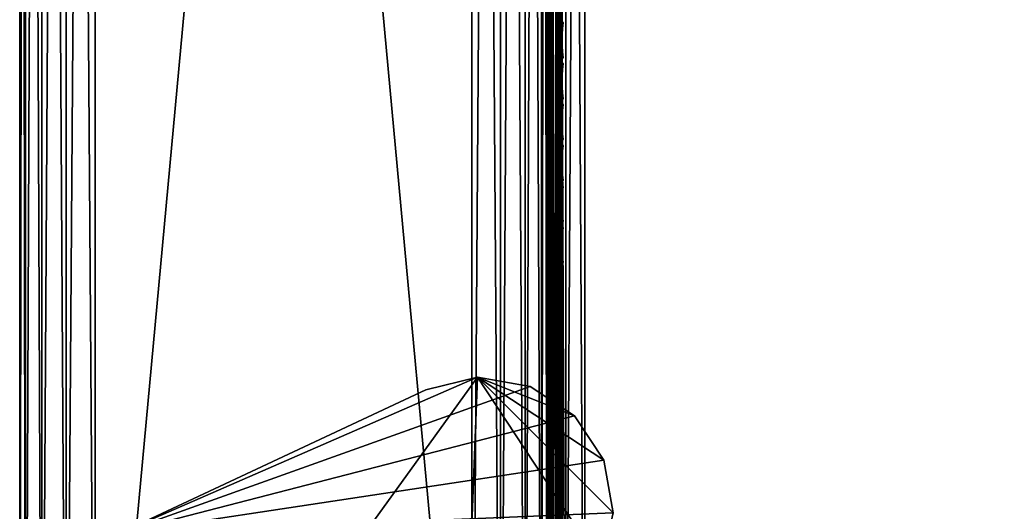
# Model space of a CAD drawing. Header units: inches. Extents: x 0 to 53, y -28.1 to 0.
# Tile 5 of 256: x 0 to 6.5, y -24.4 to -21.2. Entities that reach past the tile are written whole.
import ezdxf

# ---------------------------------------------------------------- set-up
doc = ezdxf.new("R2010")
doc.units = ezdxf.units.IN
doc.header["$LTSCALE"] = 0.03937
doc.header["$MEASUREMENT"] = 0
for name, color, linetype in [('A-FURN-3-ST', 151, 'Continuous'), ('A-FURN-3-ST-ARM', 165, 'Continuous'), ('A-FURN-3-ST-LGHW', 32, 'Continuous'), ('A-FURN-3-ST-SEAM', 250, 'Continuous'), ('A-FURN-3-STITCH', 15, 'Continuous')]:
    doc.layers.add(name, color=color, linetype=linetype)

msp = doc.modelspace()

# ---------------------------------------------------------------- meshes
at = {"layer": 'A-FURN-3-ST'}
mesh = msp.add_polyface(dxfattribs=at)
corners = [(3.75, -5.4592, 18), (49.25, -5.4592, 18), (3.75, -5.1746, 17.9626), (49.25, -5.1746, 17.9626), (3.75, -4.9094, 17.8528), (49.25, -4.9094, 17.8528), (3.75, -4.6816, 17.6781), (49.25, -4.6816, 17.6781), (3.75, -4.5068, 17.4505), (49.25, -4.5068, 17.4505), (3.75, -4.3968, 17.1854), (49.25, -4.3968, 17.1854), (3.75, -4.3592, 16.9008), (49.25, -4.3504, 5.5004), (3.75, -4.3504, 5.5004), (3.75, -4.3883, 5.3089), (49.25, -4.3883, 5.3089), (3.75, -4.4967, 5.1466), (49.25, -4.4967, 5.1466), (3.75, -4.659, 5.0381), (49.25, -4.659, 5.0381), (3.75, -4.8504, 5), (3.75, -27.51, 5), (3.625, -4.8504, 5.0335), (3.625, -27.51, 5.0335), (3.5335, -4.8504, 5.125), (3.5335, -4.5038, 5.3567), (3.625, -4.3839, 5.5004), (3.625, -4.4193, 5.3217), (3.625, -4.5204, 5.1703), (3.625, -4.6718, 5.069), (3.5335, -4.4842, 16.9008), (3.625, -4.3926, 16.9008), (3.625, -4.4292, 17.1767), (3.5335, -5.2069, 17.8418), (3.625, -5.4592, 17.9665), (3.625, -5.1833, 17.9302), (3.5335, -4.77, 17.5897), (3.625, -4.7053, 17.6544), (3.625, -4.5358, 17.4337), (3.5335, -4.615, 17.3879), (3.5335, -4.5175, 17.153), (3.625, -4.9261, 17.8238), (3.625, -26.91, 17.9665), (3.75, -26.91, 18)]
mesh.append_faces([[corners[k] for k in face] for face in [(0, 1, 2), (2, 3, 4), (4, 5, 6), (6, 7, 8), (8, 9, 10), (10, 11, 12), (12, 13, 14), (14, 13, 15), (15, 16, 17), (17, 18, 19), (19, 20, 21), (21, 22, 23), (23, 24, 25), (26, 27, 28), (28, 27, 14), (28, 14, 15), (28, 15, 29), (29, 15, 17), (29, 17, 30), (30, 17, 19), (30, 19, 23), (23, 19, 21), (23, 25, 30), (27, 31, 32), (27, 32, 14), (14, 32, 12), (31, 33, 32), (32, 33, 10), (32, 10, 12), (34, 35, 36), (37, 38, 39, 40), (40, 39, 33, 41), (35, 0, 36), (36, 0, 2), (36, 2, 42), (42, 2, 4), (42, 4, 38), (38, 4, 6), (38, 6, 39), (39, 6, 8), (39, 8, 33), (33, 8, 10), (35, 43, 0), (44, 1, 0)]])
mesh = msp.add_polyface(dxfattribs=at)
corners = [(49.375, -4.8504, 5.0335), (49.375, -27.51, 5.0335), (49.25, -4.8504, 5), (49.25, -4.3504, 5.5004), (49.375, -4.3839, 5.5004), (49.25, -4.3883, 5.3089), (49.375, -4.4193, 5.3217), (49.25, -4.4967, 5.1466), (49.375, -4.5204, 5.1703), (49.25, -4.659, 5.0381), (49.375, -4.6718, 5.069), (49.4665, -4.7068, 5.1536), (49.4665, -4.4754, 5.5003), (49.4665, -4.5038, 5.3567), (49.4665, -4.5851, 5.2349), (49.25, -4.3592, 16.9008), (49.375, -4.3926, 16.9008), (49.25, -5.4592, 18), (49.375, -5.4592, 17.9665), (49.25, -5.1746, 17.9626), (49.375, -5.1833, 17.9302), (49.25, -4.9094, 17.8528), (49.375, -4.9261, 17.8238), (49.25, -4.6816, 17.6781), (49.375, -4.7053, 17.6544), (49.25, -4.5068, 17.4505), (49.375, -4.5358, 17.4337), (49.25, -4.3968, 17.1854), (49.375, -4.4292, 17.1767), (49.4665, -4.5175, 17.153), (49.4665, -5.4592, 17.875), (49.25, -26.91, 18), (49.375, -26.91, 17.9665), (3.75, -5.1746, 17.9626), (3.75, -4.9094, 17.8528), (3.75, -4.6816, 17.6781), (3.75, -4.5068, 17.4505), (3.75, -4.3968, 17.1854), (3.75, -4.3592, 16.9008), (3.75, -4.3883, 5.3089), (3.75, -4.4967, 5.1466), (3.75, -4.659, 5.0381), (3.75, -4.8504, 5), (49.25, -27.51, 5)]
mesh.append_faces([[corners[k] for k in face] for face in [(0, 1, 2), (3, 4, 5), (5, 4, 6), (5, 6, 7), (7, 6, 8), (7, 8, 9), (9, 8, 10), (9, 10, 2), (2, 10, 0), (0, 10, 11), (12, 6, 4), (8, 6, 13, 14), (3, 15, 4), (4, 15, 16), (4, 16, 12), (17, 18, 19), (19, 18, 20), (19, 20, 21), (21, 20, 22), (21, 22, 23), (23, 22, 24), (23, 24, 25), (25, 24, 26), (25, 26, 27), (27, 26, 28), (27, 28, 15), (15, 28, 16), (16, 28, 29), (18, 30, 20), (17, 31, 18), (18, 32, 30), (33, 17, 19), (34, 19, 21), (35, 21, 23), (36, 23, 25), (37, 25, 27), (38, 27, 15), (15, 3, 38), (39, 3, 5), (40, 5, 7), (41, 7, 9), (42, 9, 2), (2, 43, 42)]])
mesh = msp.add_polyface(dxfattribs=at)
corners = [(3.5335, -4.8504, 5.125), (3.5335, -27.51, 5.125), (3.5, -4.8504, 5.25), (3.5, -4.6338, 5.3751), (3.5, -4.6004, 5.5002), (3.5335, -4.5038, 5.3567), (3.5335, -4.4754, 5.5003), (3.625, -4.3839, 5.5004), (3.625, -4.6718, 5.069), (3.5335, -4.7068, 5.1536), (3.5335, -4.5851, 5.2349), (3.625, -4.5204, 5.1703), (3.625, -4.4193, 5.3217), (3.5, -4.7253, 5.2835), (3.5, -4.6092, 16.9007), (3.5335, -4.4842, 16.9008), (3.5, -5.4592, 17.75), (3.5335, -5.4592, 17.875), (3.5, -5.2393, 17.7211), (3.5335, -5.2069, 17.8418), (3.5, -5.0343, 17.6362), (3.5335, -4.9719, 17.7445), (3.5, -4.8583, 17.5013), (3.5335, -4.77, 17.5897), (3.5, -4.7233, 17.3254), (3.5335, -4.615, 17.3879), (3.5, -4.6383, 17.1205), (3.5335, -4.5175, 17.153), (3.625, -4.4292, 17.1767), (3.625, -5.4592, 17.9665), (3.625, -5.1833, 17.9302), (3.625, -4.9261, 17.8238), (3.625, -4.7053, 17.6544), (3.5, -26.91, 17.75), (3.5335, -26.91, 17.875), (3.5, -27.51, 5.25), (3.5, -27.76, 5.5), (3.5, -27.76, 16.9)]
mesh.append_faces([[corners[k] for k in face] for face in [(0, 1, 2), (3, 4, 5), (5, 4, 6), (5, 6, 7), (8, 0, 9), (8, 9, 10, 11), (11, 10, 5, 12), (0, 2, 9), (9, 2, 13), (9, 13, 10), (10, 13, 3), (10, 3, 5), (4, 14, 6), (6, 14, 15), (6, 15, 7), (16, 17, 18), (18, 17, 19), (18, 19, 20), (20, 19, 21), (20, 21, 22), (22, 21, 23), (22, 23, 24), (24, 23, 25), (24, 25, 26), (26, 25, 27), (26, 27, 14), (14, 27, 15), (15, 27, 28), (17, 29, 19), (19, 30, 31, 21), (21, 31, 32, 23), (16, 33, 17), (17, 34, 29), (35, 4, 2), (2, 4, 3), (2, 3, 13), (4, 36, 14), (14, 37, 16), (18, 20, 16), (16, 20, 22), (16, 22, 24), (24, 26, 16), (16, 26, 14)]])
mesh = msp.add_polyface(dxfattribs=at)
corners = [(3.5335, -4.8504, 5.125), (3.625, -27.51, 5.0335), (3.5335, -27.51, 5.125), (3.5, -4.8504, 5.25), (3.5, -27.51, 5.25), (3.5335, -27.6535, 5.1535), (3.5, -27.635, 5.2835), (3.5335, -27.7752, 5.2348), (3.5, -27.7265, 5.375), (3.5335, -27.8565, 5.3565), (3.5, -27.76, 5.5), (3.5335, -27.885, 5.5), (3.625, -27.941, 5.3215), (3.625, -27.8399, 5.1701), (3.625, -27.6885, 5.069), (3.625, -27.9765, 16.9), (3.5335, -27.885, 16.9), (3.5, -27.76, 16.9), (3.5335, -27.8518, 17.1523), (3.5, -27.731, 17.12), (3.625, -27.186, 17.9302), (3.5335, -26.91, 17.875), (3.5335, -27.1624, 17.8418), (3.5335, -27.3975, 17.7444), (3.625, -27.4433, 17.8236), (3.5335, -27.5994, 17.5894), (3.625, -27.6641, 17.6541), (3.5, -26.91, 17.75), (3.5, -27.13, 17.721), (3.5, -27.335, 17.6361), (3.5, -27.511, 17.501), (3.5335, -27.7544, 17.3875), (3.5, -27.6461, 17.325), (3.5335, -5.4592, 17.875), (3.5, -4.6004, 5.5002), (3.5, -4.6092, 16.9007), (3.5, -5.4592, 17.75)]
mesh.append_faces([[corners[k] for k in face] for face in [(0, 1, 2), (3, 2, 4), (1, 5, 2), (2, 5, 4), (4, 5, 6), (6, 5, 7), (6, 7, 8), (8, 7, 9), (8, 9, 10), (10, 9, 11), (11, 9, 12), (13, 12, 9, 7), (13, 7, 5, 14), (11, 15, 16), (11, 16, 10), (10, 16, 17), (15, 18, 16), (16, 18, 19), (16, 19, 17), (20, 21, 22), (20, 22, 23, 24), (24, 23, 25, 26), (21, 27, 22), (22, 27, 28), (22, 28, 23), (23, 28, 29), (23, 29, 25), (25, 29, 30), (25, 30, 31), (31, 30, 32), (31, 32, 18), (18, 32, 19), (33, 27, 21), (6, 8, 4), (4, 8, 10), (4, 10, 34), (35, 10, 17), (36, 17, 27), (27, 17, 19), (27, 19, 32), (32, 30, 27), (27, 30, 29), (27, 29, 28)]])
mesh = msp.add_polyface(dxfattribs=at)
corners = [(3.75, -4.8504, 5), (49.25, -27.51, 5), (3.75, -27.51, 5), (3.625, -4.8504, 5.0335), (3.625, -27.51, 5.0335), (3.75, -28.01, 5.5), (3.625, -27.9765, 5.5), (3.75, -27.9719, 5.3087), (3.625, -27.941, 5.3215), (3.75, -27.8636, 5.1464), (3.625, -27.8399, 5.1701), (3.75, -27.7013, 5.0381), (3.625, -27.6885, 5.069), (3.5335, -27.6535, 5.1535), (3.5335, -27.885, 5.5), (3.75, -28.01, 16.9), (3.625, -27.9765, 16.9), (3.75, -26.91, 18), (3.625, -26.91, 17.9665), (3.75, -27.1947, 17.9625), (3.625, -27.186, 17.9302), (3.75, -27.46, 17.8526), (3.625, -27.4433, 17.8236), (3.75, -27.6878, 17.6778), (3.625, -27.6641, 17.6541), (3.75, -27.8626, 17.45), (3.625, -27.8336, 17.4333), (3.75, -27.9725, 17.1847), (3.625, -27.9402, 17.176), (3.5335, -27.8518, 17.1523), (3.5335, -26.91, 17.875), (3.5335, -27.5994, 17.5894), (3.5335, -27.7544, 17.3875), (3.625, -5.4592, 17.9665), (3.75, -5.4592, 18), (49.25, -28.01, 16.9), (49.25, -27.9725, 17.1847), (49.25, -27.8626, 17.45), (49.25, -27.6878, 17.6778), (49.25, -27.46, 17.8526), (49.25, -27.1947, 17.9625), (49.25, -27.7013, 5.0381), (49.25, -27.8636, 5.1464), (49.25, -27.9719, 5.3087)]
mesh.append_faces([[corners[k] for k in face] for face in [(0, 1, 2), (3, 2, 4), (5, 6, 7), (7, 6, 8), (7, 8, 9), (9, 8, 10), (9, 10, 11), (11, 10, 12), (11, 12, 2), (2, 12, 4), (4, 12, 13), (14, 8, 6), (5, 15, 6), (6, 15, 16), (6, 16, 14), (17, 18, 19), (19, 18, 20), (19, 20, 21), (21, 20, 22), (21, 22, 23), (23, 22, 24), (23, 24, 25), (25, 24, 26), (25, 26, 27), (27, 26, 28), (27, 28, 15), (15, 28, 16), (16, 28, 29), (18, 30, 20), (24, 31, 32, 26), (26, 32, 29, 28), (33, 30, 18), (34, 18, 17), (15, 35, 27), (27, 36, 25), (25, 37, 23), (23, 38, 21), (21, 39, 19), (19, 40, 17), (5, 35, 15), (2, 1, 11), (11, 41, 9), (9, 42, 7), (7, 43, 5)]])
mesh = msp.add_polyface(dxfattribs=at)
corners = [(49.375, -4.8504, 5.0335), (49.4665, -27.51, 5.125), (49.375, -27.51, 5.0335), (49.25, -4.8504, 5), (49.25, -27.51, 5), (49.4665, -27.8565, 5.3565), (49.375, -27.9765, 5.5), (49.375, -27.941, 5.3215), (49.25, -28.01, 5.5), (49.25, -27.9719, 5.3087), (49.375, -27.8399, 5.1701), (49.25, -27.8636, 5.1464), (49.375, -27.6885, 5.069), (49.25, -27.7013, 5.0381), (49.4665, -27.6535, 5.1535), (49.4665, -27.7752, 5.2348), (49.4665, -27.885, 16.9), (49.375, -27.9765, 16.9), (49.25, -28.01, 16.9), (49.375, -27.9402, 17.176), (49.25, -27.9725, 17.1847), (49.4665, -27.1624, 17.8418), (49.375, -26.91, 17.9665), (49.375, -27.186, 17.9302), (49.25, -26.91, 18), (49.25, -27.1947, 17.9625), (49.375, -27.4433, 17.8236), (49.25, -27.46, 17.8526), (49.375, -27.6641, 17.6541), (49.25, -27.6878, 17.6778), (49.375, -27.8336, 17.4333), (49.25, -27.8626, 17.45), (49.375, -5.4592, 17.9665), (3.75, -27.9725, 17.1847), (3.75, -27.8626, 17.45), (3.75, -27.6878, 17.6778), (3.75, -27.46, 17.8526), (3.75, -27.1947, 17.9625), (3.75, -26.91, 18), (3.75, -28.01, 5.5), (3.75, -27.7013, 5.0381), (3.75, -27.8636, 5.1464), (3.75, -27.9719, 5.3087), (49.25, -5.4592, 18)]
mesh.append_faces([[corners[k] for k in face] for face in [(0, 1, 2), (3, 2, 4), (5, 6, 7), (7, 6, 8), (7, 8, 9), (7, 9, 10), (10, 9, 11), (10, 11, 12), (12, 11, 13), (12, 13, 2), (2, 13, 4), (2, 1, 12), (12, 14, 15, 10), (6, 16, 17), (6, 17, 8), (8, 17, 18), (16, 19, 17), (17, 19, 20), (17, 20, 18), (21, 22, 23), (22, 24, 23), (23, 24, 25), (23, 25, 26), (26, 25, 27), (26, 27, 28), (28, 27, 29), (28, 29, 30), (30, 29, 31), (30, 31, 19), (19, 31, 20), (32, 24, 22), (33, 18, 20), (34, 20, 31), (35, 31, 29), (36, 29, 27), (37, 27, 25), (38, 25, 24), (8, 18, 39), (40, 4, 13), (41, 13, 11), (42, 11, 9), (39, 9, 8), (24, 43, 38)]])
at = {"layer": 'A-FURN-3-ST-ARM'}
mesh = msp.add_polyface(dxfattribs=at)
corners = [(3.1913, -27.51, 5.0381), (3, -0.5, 5), (3.1913, -0.5, 5.0381), (3.3536, -27.51, 5.1464), (3.3536, -0.5, 5.1464), (3.4619, -27.51, 5.3087), (3.4619, -0.5, 5.3087), (3.5, -27.51, 5.5), (3.5, -0.5, 5.5), (0.5, -0.5, 5), (0.5, -27.51, 5), (0.3087, -0.5, 5.0381), (0.3087, -27.51, 5.0381), (0.1464, -0.5, 5.1464), (0.1464, -27.51, 5.1464), (0.0381, -0.5, 5.3087), (0.0381, -27.51, 5.3087), (0, -0.5, 5.5), (3, -0.3087, 5.0381), (0.117, -0.3131, 5.2386), (0.2386, -0.3131, 5.117), (0.387, -0.3475, 5.0374), (0.0374, -0.3475, 5.387), (3.4581, -0.4212, 5.3158), (3.1525, -0.387, 5.0374), (3.3143, -0.4659, 5.1126), (3.5, -27.51, 20.5), (3.5, -0.5, 20.5), (3, -0.5, 21), (3, -27.51, 21), (3.1913, -0.5, 20.9619), (3.1913, -27.51, 20.9619), (3.3536, -0.5, 20.8536), (3.3536, -27.51, 20.8536), (3.4619, -0.5, 20.6913), (3.4619, -27.51, 20.6913), (3.1525, -0.387, 20.9626), (3.3143, -0.4659, 20.8874), (3.4581, -0.4212, 20.6842), (0.3087, -27.51, 20.9619), (0.5, -0.5, 21), (0.3087, -0.5, 20.9619), (0.1464, -27.51, 20.8536), (0.1464, -0.5, 20.8536), (0.0381, -27.51, 20.6913), (0.0381, -0.5, 20.6913), (0, -27.51, 20.5), (0, -0.5, 20.5), (0.0374, -0.3475, 20.613), (0.117, -0.3131, 20.7614), (0.2386, -0.3131, 20.883), (0.387, -0.3475, 20.9626), (0, -27.51, 5.5)]
mesh.append_faces([[corners[k] for k in face] for face in [(0, 1, 2), (3, 2, 4), (5, 4, 6), (7, 6, 8), (9, 10, 11), (11, 12, 13), (13, 14, 15), (15, 16, 17), (1, 9, 18), (15, 19, 13), (13, 20, 11), (11, 21, 9), (15, 17, 22), (6, 23, 8), (1, 24, 2), (2, 24, 25), (2, 25, 4), (6, 4, 23), (26, 8, 27), (1, 10, 9), (28, 29, 30), (30, 31, 32), (32, 33, 34), (34, 35, 27), (36, 28, 30), (36, 30, 37), (37, 30, 32), (27, 38, 34), (34, 38, 32), (39, 40, 41), (42, 41, 43), (44, 43, 45), (46, 45, 47), (48, 47, 45), (49, 45, 43), (50, 43, 41), (51, 41, 40), (17, 52, 47), (40, 29, 28)]])
mesh = msp.add_polyface(dxfattribs=at)
corners = [(3, -27.51, 5), (3, -0.5, 5), (3.1913, -27.51, 5.0381), (3.1913, -0.5, 5.0381), (3.3536, -27.51, 5.1464), (3.3536, -0.5, 5.1464), (3.4619, -27.51, 5.3087), (3.4619, -0.5, 5.3087), (3.5, -27.51, 5.5), (0.3087, -0.5, 5.0381), (0.5, -27.51, 5), (0.3087, -27.51, 5.0381), (0.1464, -0.5, 5.1464), (0.1464, -27.51, 5.1464), (0.0381, -0.5, 5.3087), (0.0381, -27.51, 5.3087), (0, -0.5, 5.5), (0, -27.51, 5.5), (0.0374, -27.623, 5.3475), (0.1126, -27.5441, 5.1857), (0.3158, -27.5888, 5.0419), (3.1842, -27.5888, 5.0419), (3.3874, -27.5441, 5.1857), (3.4626, -27.623, 5.3475), (3.5, -0.5, 5.5), (3.5, -27.51, 20.5), (3.1913, -0.5, 20.9619), (3, -27.51, 21), (3.1913, -27.51, 20.9619), (3.3536, -0.5, 20.8536), (3.3536, -27.51, 20.8536), (3.4619, -0.5, 20.6913), (3.4619, -27.51, 20.6913), (3.5, -0.5, 20.5), (0.5, -27.51, 21), (0.5, -0.5, 21), (0.3087, -27.51, 20.9619), (0.3087, -0.5, 20.9619), (0.1464, -27.51, 20.8536), (0.1464, -0.5, 20.8536), (0.0381, -27.51, 20.6913), (0.0381, -0.5, 20.6913), (0, -27.51, 20.5), (3.4626, -27.623, 20.6525), (3.3874, -27.5441, 20.8143), (3.1842, -27.5888, 20.9581), (0.3158, -27.5888, 20.9581), (0.1126, -27.5441, 20.8143), (0.0374, -27.623, 20.6525), (0, -0.5, 20.5)]
mesh.append_faces([[corners[k] for k in face] for face in [(0, 1, 2), (2, 3, 4), (4, 5, 6), (6, 7, 8), (9, 10, 11), (12, 11, 13), (14, 13, 15), (16, 15, 17), (18, 17, 15), (18, 15, 19), (19, 15, 13), (10, 20, 11), (11, 20, 13), (4, 21, 2), (2, 21, 0), (22, 4, 6), (22, 6, 23), (23, 6, 8), (8, 24, 25), (0, 10, 1), (26, 27, 28), (29, 28, 30), (31, 30, 32), (33, 32, 25), (34, 35, 36), (36, 37, 38), (38, 39, 40), (40, 41, 42), (43, 25, 32), (43, 32, 44), (44, 32, 30), (27, 45, 28), (28, 45, 30), (38, 46, 36), (36, 46, 34), (47, 38, 40), (47, 40, 48), (48, 40, 42), (49, 17, 42), (34, 27, 35)]])
at = {"layer": 'A-FURN-3-ST-LGHW'}
mesh = msp.add_polyface(dxfattribs=at)
corners = [(0.6603, -24.5906, 5), (3.0383, -23.5557, 5), (2.6944, -23.6378, 5), (3.3867, -23.6165, 5), (3.6825, -23.8103, 5), (3.8773, -24.1054, 5), (3.9393, -24.4536, 5), (3.8584, -24.7979, 5), (2.9126, -26.8352, 5), (0.6641, -26.8391, 5), (2.6944, -23.6378, 4.7502), (3.0383, -23.5557, 4.7502), (3.3867, -23.6165, 4.7502), (3.6825, -23.8103, 4.7502), (3.8773, -24.1054, 4.7502), (3.9393, -24.4536, 4.7502), (3.8584, -24.7979, 4.7502), (0.6603, -24.5906, 4.7502), (0.6641, -26.8391, 4.7502), (2.9126, -26.8352, 4.7502)]
mesh.append_faces([[corners[k] for k in face] for face in [(1, 10, 2), (1, 11, 10), (3, 11, 1), (3, 12, 11), (4, 12, 3), (4, 13, 12), (5, 13, 4), (5, 14, 13), (6, 14, 5), (6, 15, 14), (16, 6, 7), (16, 15, 6), (19, 7, 8), (19, 16, 7), (0, 10, 17), (0, 2, 10)]])
mesh.append_faces([[corners[k] for k in face] for face in [(0, 1, 2), (11, 17, 10), (18, 8, 9), (17, 9, 0)]], dxfattribs={"vtx0": -1})
mesh.append_faces([[corners[k] for k in face] for face in [(0, 3, 1), (0, 4, 3), (0, 5, 4), (0, 6, 5), (0, 7, 6), (0, 8, 7), (11, 18, 17), (11, 19, 18), (11, 16, 19), (11, 15, 16), (11, 14, 15), (11, 13, 14)]], dxfattribs={"vtx0": -1, "vtx2": -1})
mesh.append_faces([[corners[k] for k in face] for face in [(0, 9, 8), (11, 12, 13), (18, 19, 8), (17, 18, 9)]], dxfattribs={"vtx2": -1})
at = {"layer": 'A-FURN-3-ST-SEAM'}
mesh = msp.add_polyface(dxfattribs=at)
corners = [(3.6, -27.1032, 17.881), (3.5929, -27.1082, 17.906), (3.6, -27.2772, 17.8301), (3.6, -26.91, 17.9), (3.5929, -26.91, 17.9255), (3.6, -27.0951, 17.8825), (3.5929, -19.7597, 17.9255), (3.6, -19.7597, 17.9), (3.5929, -12.6094, 17.9255), (3.6, -12.6094, 17.9), (3.5929, -5.4592, 17.9255), (3.6, -5.4592, 17.9), (3.5929, -5.2723, 17.9082), (3.6, -5.2771, 17.8831), (3.5929, -5.0818, 17.8536), (3.5872, -5.1031, 17.7996), (3.5965, -5.0976, 17.8137), (3.5965, -5.2801, 17.866), (3.5872, -5.2828, 17.8512), (3.5965, -5.4592, 17.8826), (3.5872, -5.4592, 17.8675), (3.5965, -12.6094, 17.8826), (3.5872, -12.6094, 17.8675), (3.5965, -19.7597, 17.8826), (3.5872, -19.7597, 17.8675), (3.5965, -26.91, 17.8826), (3.5872, -26.91, 17.8675), (3.5965, -27.0999, 17.8639), (3.5872, -27.097, 17.8491), (3.5965, -27.286, 17.8078), (3.5872, -27.2803, 17.7939), (3.6, -5.0912, 17.8298)]
mesh.append_faces([[corners[k] for k in face] for face in [(0, 1, 2), (3, 4, 5), (5, 4, 1), (5, 1, 0), (4, 3, 6), (6, 3, 7), (6, 7, 8), (8, 7, 9), (8, 9, 10), (10, 9, 11), (10, 11, 12), (12, 11, 13), (12, 13, 14), (15, 16, 17, 18), (18, 17, 19, 20), (20, 19, 21, 22), (22, 21, 23, 24), (24, 23, 25, 26), (26, 25, 27, 28), (28, 27, 29, 30), (16, 31, 17), (17, 31, 13), (17, 13, 19), (19, 13, 11), (19, 11, 21), (21, 11, 9), (21, 9, 23), (23, 9, 7), (23, 7, 25), (25, 7, 3), (25, 3, 5), (25, 5, 27), (27, 5, 0), (27, 0, 2)]])
mesh = msp.add_polyface(dxfattribs=at)
corners = [(3.5567, -27.0937, 17.8324), (3.539, -27.0939, 17.8334), (3.539, -26.91, 17.8515), (3.5567, -26.91, 17.8505), (3.539, -19.7597, 17.8515), (3.5567, -19.7597, 17.8505), (3.539, -12.6094, 17.8515), (3.5567, -12.6094, 17.8505), (3.539, -5.4592, 17.8515), (3.5567, -5.4592, 17.8505), (3.5003, -12.6094, 17.9045), (3.5019, -12.6094, 17.8868), (3.5019, -19.7597, 17.8868), (3.5003, -19.7597, 17.9045), (3.5019, -26.91, 17.8868), (3.5003, -26.91, 17.9045), (3.5019, -27.1007, 17.868), (3.5003, -27.1041, 17.8854), (3.5228, -27.0953, 17.8406), (3.5228, -26.91, 17.8588), (3.5228, -19.7597, 17.8588), (3.5228, -12.6094, 17.8588), (3.5929, -12.6094, 17.9255), (3.5812, -12.6094, 17.939), (3.5812, -19.7597, 17.939), (3.5929, -19.7597, 17.9255), (3.5812, -26.91, 17.939), (3.5929, -26.91, 17.9255), (3.5812, -27.1108, 17.9192), (3.5929, -27.1082, 17.906), (3.5655, -12.6094, 17.9472), (3.5655, -19.7597, 17.9472), (3.5655, -26.91, 17.9472), (3.5051, -12.6094, 17.9217), (3.5051, -19.7597, 17.9217), (3.5051, -26.91, 17.9217), (3.5051, -27.1074, 17.9022), (3.5304, -26.91, 17.9459), (3.5304, -19.7597, 17.9459), (3.5304, -12.6094, 17.9459), (3.5155, -26.91, 17.9362), (3.5155, -19.7597, 17.9362), (3.5155, -12.6094, 17.9362), (3.5155, -27.1102, 17.9164), (3.5734, -27.0948, 17.8381), (3.5734, -26.91, 17.8563), (3.5734, -19.7597, 17.8563), (3.5734, -12.6094, 17.8563), (3.5872, -27.097, 17.8491), (3.5872, -26.91, 17.8675), (3.5872, -19.7597, 17.8675), (3.5872, -12.6094, 17.8675)]
mesh.append_faces([[corners[k] for k in face] for face in [(0, 1, 2, 3), (3, 2, 4, 5), (5, 4, 6, 7), (7, 6, 8, 9), (10, 11, 12, 13), (13, 12, 14, 15), (15, 14, 16, 17), (1, 18, 19, 2), (2, 19, 20, 4), (4, 20, 21, 6), (22, 23, 24, 25), (25, 24, 26, 27), (27, 26, 28, 29), (23, 30, 31, 24), (24, 31, 32, 26), (33, 10, 13, 34), (34, 13, 15, 35), (35, 15, 17, 36), (37, 32, 31, 38), (38, 31, 30, 39), (40, 37, 38, 41), (41, 38, 39, 42), (36, 43, 40, 35), (35, 40, 41, 34), (34, 41, 42, 33), (18, 16, 14, 19), (19, 14, 12, 20), (20, 12, 11, 21), (44, 0, 3, 45), (45, 3, 5, 46), (46, 5, 7, 47), (48, 44, 45, 49), (49, 45, 46, 50), (50, 46, 47, 51)]])
at = {"layer": 'A-FURN-3-STITCH'}
mesh = msp.add_polymesh((7, 4), dxfattribs=at)
for k, corner in enumerate([(3.6007, -21.4373, 17.9499), (3.6028, -21.4373, 17.9514), (3.6071, -21.4373, 17.9543), (3.6093, -21.4372, 17.9558), (3.5964, -21.3989, 17.9556), (3.596, -21.3988, 17.9608), (3.6003, -21.3987, 17.9637), (3.605, -21.3988, 17.9615), (3.5938, -21.36, 17.9588), (3.5934, -21.3599, 17.964), (3.5977, -21.3599, 17.9669), (3.6024, -21.3599, 17.9646), (3.5929, -21.3209, 17.9594), (3.5926, -21.3208, 17.9646), (3.5969, -21.3208, 17.9675), (3.6016, -21.3208, 17.9652), (3.5938, -21.2819, 17.9575), (3.5934, -21.2818, 17.9627), (3.5977, -21.2817, 17.9656), (3.6024, -21.2818, 17.9633), (3.5964, -21.2431, 17.953), (3.596, -21.243, 17.9582), (3.6003, -21.243, 17.9611), (3.605, -21.243, 17.9589), (3.6007, -21.2049, 17.9461), (3.6028, -21.2048, 17.9476), (3.6071, -21.2048, 17.9505), (3.6093, -21.2048, 17.9519)]):
    mesh.set_mesh_vertex(divmod(k, 4), corner)
mesh = msp.add_polymesh((7, 4), dxfattribs=at)
for k, corner in enumerate([(3.6007, -21.7089, 17.9499), (3.6028, -21.7088, 17.9514), (3.6071, -21.7088, 17.9543), (3.6093, -21.7088, 17.9558), (3.5964, -21.6704, 17.9556), (3.596, -21.6703, 17.9608), (3.6003, -21.6703, 17.9637), (3.605, -21.6703, 17.9615), (3.5938, -21.6315, 17.9588), (3.5934, -21.6314, 17.964), (3.5977, -21.6314, 17.9669), (3.6024, -21.6314, 17.9646), (3.5929, -21.5924, 17.9594), (3.5926, -21.5923, 17.9646), (3.5969, -21.5923, 17.9675), (3.6016, -21.5923, 17.9652), (3.5938, -21.5534, 17.9575), (3.5934, -21.5533, 17.9627), (3.5977, -21.5533, 17.9656), (3.6024, -21.5533, 17.9633), (3.5964, -21.5146, 17.953), (3.596, -21.5145, 17.9582), (3.6003, -21.5145, 17.9611), (3.605, -21.5145, 17.9589), (3.6007, -21.4764, 17.9461), (3.6028, -21.4764, 17.9476), (3.6071, -21.4763, 17.9505), (3.6093, -21.4763, 17.9519)]):
    mesh.set_mesh_vertex(divmod(k, 4), corner)
mesh = msp.add_polymesh((7, 4), dxfattribs=at)
for k, corner in enumerate([(3.6007, -21.9804, 17.9499), (3.6028, -21.9804, 17.9514), (3.6071, -21.9803, 17.9543), (3.6093, -21.9803, 17.9558), (3.5964, -21.9419, 17.9556), (3.596, -21.9418, 17.9608), (3.6003, -21.9418, 17.9637), (3.605, -21.9418, 17.9615), (3.5938, -21.903, 17.9588), (3.5934, -21.903, 17.964), (3.5977, -21.9029, 17.9669), (3.6024, -21.903, 17.9646), (3.5929, -21.864, 17.9594), (3.5926, -21.8639, 17.9646), (3.5969, -21.8638, 17.9675), (3.6016, -21.8639, 17.9652), (3.5938, -21.8249, 17.9575), (3.5934, -21.8248, 17.9627), (3.5977, -21.8248, 17.9656), (3.6024, -21.8248, 17.9633), (3.5964, -21.7862, 17.953), (3.596, -21.7861, 17.9582), (3.6003, -21.786, 17.9611), (3.605, -21.7861, 17.9589), (3.6007, -21.7479, 17.9461), (3.6028, -21.7479, 17.9476), (3.6071, -21.7478, 17.9505), (3.6093, -21.7478, 17.9519)]):
    mesh.set_mesh_vertex(divmod(k, 4), corner)
mesh = msp.add_polymesh((7, 4), dxfattribs=at)
for k, corner in enumerate([(3.6007, -22.2519, 17.9499), (3.6028, -22.2519, 17.9514), (3.6071, -22.2518, 17.9543), (3.6093, -22.2518, 17.9558), (3.5964, -22.2135, 17.9556), (3.596, -22.2134, 17.9608), (3.6003, -22.2133, 17.9637), (3.605, -22.2134, 17.9615), (3.5938, -22.1746, 17.9588), (3.5934, -22.1745, 17.964), (3.5977, -22.1744, 17.9669), (3.6024, -22.1745, 17.9646), (3.5929, -22.1355, 17.9594), (3.5926, -22.1354, 17.9646), (3.5969, -22.1354, 17.9675), (3.6016, -22.1354, 17.9652), (3.5938, -22.0964, 17.9575), (3.5934, -22.0964, 17.9627), (3.5977, -22.0963, 17.9656), (3.6024, -22.0963, 17.9633), (3.5964, -22.0577, 17.953), (3.596, -22.0576, 17.9582), (3.6003, -22.0575, 17.9611), (3.605, -22.0576, 17.9589), (3.6007, -22.0194, 17.9461), (3.6028, -22.0194, 17.9476), (3.6071, -22.0194, 17.9505), (3.6093, -22.0193, 17.9519)]):
    mesh.set_mesh_vertex(divmod(k, 4), corner)
mesh = msp.add_polymesh((7, 4), dxfattribs=at)
for k, corner in enumerate([(3.6007, -22.5234, 17.9499), (3.6028, -22.5234, 17.9514), (3.6071, -22.5234, 17.9543), (3.6093, -22.5233, 17.9558), (3.5964, -22.485, 17.9556), (3.596, -22.4849, 17.9608), (3.6003, -22.4849, 17.9637), (3.605, -22.4849, 17.9615), (3.5938, -22.4461, 17.9588), (3.5934, -22.446, 17.964), (3.5977, -22.446, 17.9669), (3.6024, -22.446, 17.9646), (3.5929, -22.407, 17.9594), (3.5926, -22.4069, 17.9646), (3.5969, -22.4069, 17.9675), (3.6016, -22.4069, 17.9652), (3.5938, -22.368, 17.9575), (3.5934, -22.3679, 17.9627), (3.5977, -22.3678, 17.9656), (3.6024, -22.3679, 17.9633), (3.5964, -22.3292, 17.953), (3.596, -22.3291, 17.9582), (3.6003, -22.3291, 17.9611), (3.605, -22.3291, 17.9589), (3.6007, -22.291, 17.9461), (3.6028, -22.2909, 17.9476), (3.6071, -22.2909, 17.9505), (3.6093, -22.2909, 17.9519)]):
    mesh.set_mesh_vertex(divmod(k, 4), corner)
mesh = msp.add_polymesh((7, 4), dxfattribs=at)
for k, corner in enumerate([(3.6007, -22.795, 17.9499), (3.6028, -22.795, 17.9514), (3.6071, -22.7949, 17.9543), (3.6093, -22.7949, 17.9558), (3.5964, -22.7565, 17.9556), (3.596, -22.7564, 17.9608), (3.6003, -22.7564, 17.9637), (3.605, -22.7564, 17.9615), (3.5938, -22.7176, 17.9588), (3.5934, -22.7176, 17.964), (3.5977, -22.7175, 17.9669), (3.6024, -22.7175, 17.9646), (3.5929, -22.6785, 17.9594), (3.5926, -22.6785, 17.9646), (3.5969, -22.6784, 17.9675), (3.6016, -22.6785, 17.9652), (3.5938, -22.6395, 17.9575), (3.5934, -22.6394, 17.9627), (3.5977, -22.6394, 17.9656), (3.6024, -22.6394, 17.9633), (3.5964, -22.6007, 17.953), (3.596, -22.6007, 17.9582), (3.6003, -22.6006, 17.9611), (3.605, -22.6006, 17.9589), (3.6007, -22.5625, 17.9461), (3.6028, -22.5625, 17.9476), (3.6071, -22.5624, 17.9505), (3.6093, -22.5624, 17.9519)]):
    mesh.set_mesh_vertex(divmod(k, 4), corner)
mesh = msp.add_polymesh((7, 4), dxfattribs=at)
for k, corner in enumerate([(3.6007, -23.0665, 17.9499), (3.6028, -23.0665, 17.9514), (3.6071, -23.0664, 17.9543), (3.6093, -23.0664, 17.9558), (3.5964, -23.0281, 17.9556), (3.596, -23.028, 17.9608), (3.6003, -23.0279, 17.9637), (3.605, -23.028, 17.9615), (3.5938, -22.9892, 17.9588), (3.5934, -22.9891, 17.964), (3.5977, -22.989, 17.9669), (3.6024, -22.9891, 17.9646), (3.5929, -22.9501, 17.9594), (3.5926, -22.95, 17.9646), (3.5969, -22.9499, 17.9675), (3.6016, -22.95, 17.9652), (3.5938, -22.911, 17.9575), (3.5934, -22.9109, 17.9627), (3.5977, -22.9109, 17.9656), (3.6024, -22.9109, 17.9633), (3.5964, -22.8723, 17.953), (3.596, -22.8722, 17.9582), (3.6003, -22.8721, 17.9611), (3.605, -22.8722, 17.9589), (3.6007, -22.834, 17.9461), (3.6028, -22.834, 17.9476), (3.6071, -22.834, 17.9505), (3.6093, -22.8339, 17.9519)]):
    mesh.set_mesh_vertex(divmod(k, 4), corner)
mesh = msp.add_polymesh((7, 4), dxfattribs=at)
for k, corner in enumerate([(3.6007, -23.338, 17.9499), (3.6028, -23.338, 17.9514), (3.6071, -23.338, 17.9543), (3.6093, -23.3379, 17.9558), (3.5964, -23.2996, 17.9556), (3.596, -23.2995, 17.9608), (3.6003, -23.2994, 17.9637), (3.605, -23.2995, 17.9615), (3.5938, -23.2607, 17.9588), (3.5934, -23.2606, 17.964), (3.5977, -23.2606, 17.9669), (3.6024, -23.2606, 17.9646), (3.5929, -23.2216, 17.9594), (3.5926, -23.2215, 17.9646), (3.5969, -23.2215, 17.9675), (3.6016, -23.2215, 17.9652), (3.5938, -23.1826, 17.9575), (3.5934, -23.1825, 17.9627), (3.5977, -23.1824, 17.9656), (3.6024, -23.1825, 17.9633), (3.5964, -23.1438, 17.953), (3.596, -23.1437, 17.9582), (3.6003, -23.1437, 17.9611), (3.605, -23.1437, 17.9589), (3.6007, -23.1056, 17.9461), (3.6028, -23.1055, 17.9476), (3.6071, -23.1055, 17.9505), (3.6093, -23.1055, 17.9519)]):
    mesh.set_mesh_vertex(divmod(k, 4), corner)
mesh = msp.add_polymesh((7, 4), dxfattribs=at)
for k, corner in enumerate([(3.6007, -23.6096, 17.9499), (3.6028, -23.6095, 17.9514), (3.6071, -23.6095, 17.9543), (3.6093, -23.6095, 17.9558), (3.5964, -23.5711, 17.9556), (3.596, -23.571, 17.9608), (3.6003, -23.571, 17.9637), (3.605, -23.571, 17.9615), (3.5938, -23.5322, 17.9588), (3.5934, -23.5321, 17.964), (3.5977, -23.5321, 17.9669), (3.6024, -23.5321, 17.9646), (3.5929, -23.4931, 17.9594), (3.5926, -23.4931, 17.9646), (3.5969, -23.493, 17.9675), (3.6016, -23.493, 17.9652), (3.5938, -23.4541, 17.9575), (3.5934, -23.454, 17.9627), (3.5977, -23.454, 17.9656), (3.6024, -23.454, 17.9633), (3.5964, -23.4153, 17.953), (3.596, -23.4152, 17.9582), (3.6003, -23.4152, 17.9611), (3.605, -23.4152, 17.9589), (3.6007, -23.3771, 17.9461), (3.6028, -23.3771, 17.9476), (3.6071, -23.377, 17.9505), (3.6093, -23.377, 17.9519)]):
    mesh.set_mesh_vertex(divmod(k, 4), corner)
mesh = msp.add_polymesh((7, 4), dxfattribs=at)
for k, corner in enumerate([(3.6007, -23.8811, 17.9499), (3.6028, -23.8811, 17.9514), (3.6071, -23.881, 17.9543), (3.6093, -23.881, 17.9558), (3.5964, -23.8426, 17.9556), (3.596, -23.8426, 17.9608), (3.6003, -23.8425, 17.9637), (3.605, -23.8425, 17.9615), (3.5938, -23.8038, 17.9588), (3.5934, -23.8037, 17.964), (3.5977, -23.8036, 17.9669), (3.6024, -23.8037, 17.9646), (3.5929, -23.7647, 17.9594), (3.5926, -23.7646, 17.9646), (3.5969, -23.7645, 17.9675), (3.6016, -23.7646, 17.9652), (3.5938, -23.7256, 17.9575), (3.5934, -23.7255, 17.9627), (3.5977, -23.7255, 17.9656), (3.6024, -23.7255, 17.9633), (3.5964, -23.6869, 17.953), (3.596, -23.6868, 17.9582), (3.6003, -23.6867, 17.9611), (3.605, -23.6868, 17.9589), (3.6007, -23.6486, 17.9461), (3.6028, -23.6486, 17.9476), (3.6071, -23.6485, 17.9505), (3.6093, -23.6485, 17.9519)]):
    mesh.set_mesh_vertex(divmod(k, 4), corner)
mesh = msp.add_polymesh((7, 4), dxfattribs=at)
for k, corner in enumerate([(3.6007, -24.1526, 17.9499), (3.6028, -24.1526, 17.9514), (3.6071, -24.1526, 17.9543), (3.6093, -24.1525, 17.9558), (3.5964, -24.1142, 17.9556), (3.596, -24.1141, 17.9608), (3.6003, -24.114, 17.9637), (3.605, -24.1141, 17.9615), (3.5938, -24.0753, 17.9588), (3.5934, -24.0752, 17.964), (3.5977, -24.0751, 17.9669), (3.6024, -24.0752, 17.9646), (3.5929, -24.0362, 17.9594), (3.5926, -24.0361, 17.9646), (3.5969, -24.0361, 17.9675), (3.6016, -24.0361, 17.9652), (3.5938, -23.9972, 17.9575), (3.5934, -23.9971, 17.9627), (3.5977, -23.997, 17.9656), (3.6024, -23.9971, 17.9633), (3.5964, -23.9584, 17.953), (3.596, -23.9583, 17.9582), (3.6003, -23.9583, 17.9611), (3.605, -23.9583, 17.9589), (3.6007, -23.9201, 17.9461), (3.6028, -23.9201, 17.9476), (3.6071, -23.9201, 17.9505), (3.6093, -23.9201, 17.9519)]):
    mesh.set_mesh_vertex(divmod(k, 4), corner)
mesh = msp.add_polymesh((7, 4), dxfattribs=at)
for k, corner in enumerate([(3.6007, -24.4242, 17.9499), (3.6028, -24.4241, 17.9514), (3.6071, -24.4241, 17.9543), (3.6093, -24.4241, 17.9558), (3.5964, -24.3857, 17.9556), (3.596, -24.3856, 17.9608), (3.6003, -24.3856, 17.9637), (3.605, -24.3856, 17.9615), (3.5938, -24.3468, 17.9588), (3.5934, -24.3467, 17.964), (3.5977, -24.3467, 17.9669), (3.6024, -24.3467, 17.9646), (3.5929, -24.3077, 17.9594), (3.5926, -24.3076, 17.9646), (3.5969, -24.3076, 17.9675), (3.6016, -24.3076, 17.9652), (3.5938, -24.2687, 17.9575), (3.5934, -24.2686, 17.9627), (3.5977, -24.2685, 17.9656), (3.6024, -24.2686, 17.9633), (3.5964, -24.2299, 17.953), (3.596, -24.2298, 17.9582), (3.6003, -24.2298, 17.9611), (3.605, -24.2298, 17.9589), (3.6007, -24.1917, 17.9461), (3.6028, -24.1917, 17.9476), (3.6071, -24.1916, 17.9505), (3.6093, -24.1916, 17.9519)]):
    mesh.set_mesh_vertex(divmod(k, 4), corner)

doc.saveas('drawing.dxf')
